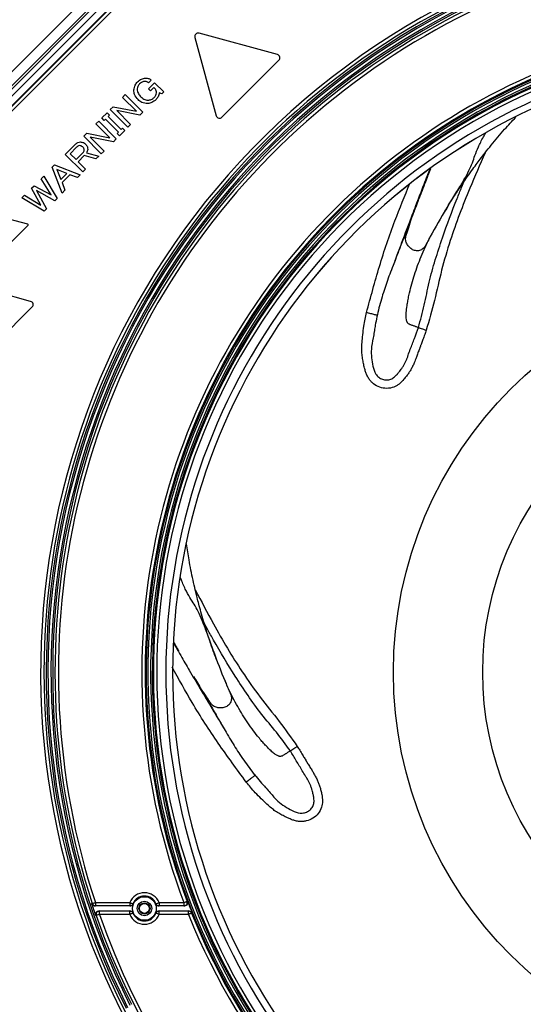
# Model space of a CAD drawing. Header units: millimetres. Extents: x 25 to 1935, y 715 to 2336.
# Tile 99 of 252: x 693 to 742, y 1921 to 2019. Entities that reach past the tile are written whole.
import ezdxf

# ---------------------------------------------------------------- set-up
doc = ezdxf.new("R2010")
doc.units = ezdxf.units.MM
doc.header["$LTSCALE"] = 2
doc.layers.get('0').update_dxf_attribs({"color": 2})

msp = doc.modelspace()

# ---------------------------------------------------------------- linework, layer by layer
at = {"color": 2, "linetype": 'Continuous', "lineweight": 30}
for p, q in [((724.871, 2046.344), (676.911, 1998.385)), ((725.278, 2045.362), (677.894, 1997.978)), ((678.095, 1997.894), (725.361, 2045.161)), ((724.497, 2043.549), (679.706, 1998.759)), ((724.968, 2043.078), (680.178, 1998.287)), ((680.215, 1998.25), (722.001, 2040.036)), ((722.206, 2039.77), (680.451, 1998.015)), ((710.021, 2016.775), (712.134, 2009.029)), ((718.177, 2015.072), (710.431, 2017.185)), ((712.691, 2008.881), (718.325, 2014.515)), ((705.708, 2012.552), (705.432, 2012.275)), ((705.439, 2011.692), (706.039, 2012.291)), ((705.645, 2011.486), (705.439, 2011.692)), ((705.973, 2011.814), (705.645, 2011.486)), ((706.124, 2011.663), (705.973, 2011.814)), ((706.039, 2012.291), (706.935, 2011.395)), ((702.858, 2010.843), (703.13, 2011.114)), ((704.234, 2009.467), (702.858, 2010.843)), ((703.13, 2011.114), (704.872, 2009.372)), ((706.739, 2011.198), (706.497, 2011.302)), ((706.935, 2011.395), (706.739, 2011.198)), ((701.648, 2009.632), (701.942, 2009.927)), ((701.942, 2009.927), (704.234, 2009.467)), ((700.822, 2008.807), (701.341, 2009.325)), ((701.062, 2008.567), (700.822, 2008.807)), ((701.183, 2008.688), (701.062, 2008.567)), ((702.461, 2007.409), (701.183, 2008.688)), ((701.341, 2009.325), (701.581, 2009.086)), ((701.581, 2009.086), (701.454, 2008.959)), ((701.454, 2008.959), (702.732, 2007.681)), ((703.39, 2007.89), (701.648, 2009.632)), ((702.286, 2009.537), (703.662, 2008.162)), ((704.584, 2009.084), (702.286, 2009.537)), ((704.872, 2009.372), (704.584, 2009.084)), ((700.237, 2008.222), (700.509, 2008.493)), ((701.613, 2006.846), (700.237, 2008.222)), ((700.509, 2008.493), (702.251, 2006.751)), ((702.732, 2007.681), (702.859, 2007.807)), ((702.859, 2007.807), (703.099, 2007.568)), ((703.662, 2008.162), (703.39, 2007.89)), ((699.027, 2007.012), (699.321, 2007.306)), ((700.769, 2005.269), (699.027, 2007.012)), ((699.321, 2007.306), (701.613, 2006.846)), ((701.963, 2006.463), (699.665, 2006.916)), ((699.665, 2006.916), (701.041, 2005.541)), ((702.251, 2006.751), (701.963, 2006.463)), ((702.34, 2007.289), (702.461, 2007.409)), ((702.58, 2007.049), (702.34, 2007.289)), ((703.099, 2007.568), (702.58, 2007.049)), ((697.207, 2005.212), (698.182, 2006.187)), ((698.329, 2005.923), (697.684, 2005.278)), ((698.949, 2003.469), (697.207, 2005.212)), ((697.684, 2005.278), (698.273, 2004.688)), ((698.273, 2004.688), (698.953, 2005.369)), ((699.078, 2005.082), (698.478, 2004.483)), ((700.235, 2004.755), (699.078, 2005.082)), ((699.289, 2005.378), (700.524, 2005.044)), ((700.524, 2005.044), (700.235, 2004.755)), ((701.041, 2005.541), (700.769, 2005.269)), ((695.911, 2003.936), (696.141, 2004.167)), ((696.89, 2001.389), (695.911, 2003.936)), ((696.141, 2004.167), (698.688, 2003.188)), ((698.478, 2004.483), (699.22, 2003.741)), ((694.818, 2002.802), (695.072, 2003.056)), ((695.072, 2003.056), (696.396, 2000.855)), ((696.362, 2003.715), (696.766, 2002.712)), ((697.365, 2003.312), (696.362, 2003.715)), ((696.766, 2002.712), (697.365, 2003.312)), ((697.651, 2003.187), (696.89, 2002.426)), ((698.411, 2002.911), (697.651, 2003.187)), ((698.688, 2003.188), (698.411, 2002.911)), ((699.22, 2003.741), (698.949, 2003.469)), ((733.084, 2003.229), (733.057, 2003.159)), ((733.221, 2003.588), (733.3, 2003.786)), ((733.303, 2003.789), (733.261, 2003.68)), ((693.873, 2001.857), (694.126, 2002.111)), ((694.786, 2000.183), (693.873, 2001.857)), ((694.126, 2002.111), (695.801, 2001.197)), ((695.801, 2001.197), (694.818, 2002.802)), ((696.89, 2002.426), (697.166, 2001.666)), ((736.385, 2001.929), (736.648, 2002.567)), ((692.927, 2000.912), (693.181, 2001.165)), ((695.128, 1999.587), (692.927, 2000.912)), ((693.181, 2001.165), (694.786, 2000.183)), ((696.166, 2000.625), (694.346, 2001.638)), ((694.346, 2001.638), (695.358, 1999.818)), ((697.166, 2001.666), (696.89, 2001.389)), ((696.396, 2000.855), (696.166, 2000.625)), ((693.494, 1998.307), (690.257, 1999.174)), ((695.358, 1999.818), (695.128, 1999.587)), ((731.7, 1999.588), (731.639, 1999.432)), ((691.155, 1995.826), (693.524, 1998.195)), ((693.782, 1990.677), (686.035, 1992.789)), ((688.296, 1984.486), (693.93, 1990.119)), ((711.293, 1958.197), (710.958, 1958.8)), ((707.937, 1956.912), (708.239, 1956.391)), ((708.023, 1956.757), (707.937, 1956.908)), ((710.203, 1953.074), (710.286, 1952.929)), ((703.613, 1930.889), (700.13, 1930.889)), ((700.185, 1931.223), (700.185, 1930.889)), ((700.185, 1931.223), (703.584, 1931.223)), ((703.584, 1931.223), (703.584, 1930.889)), ((708.984, 1930.889), (706.452, 1930.889)), ((706.48, 1931.223), (706.48, 1930.889)), ((706.48, 1931.223), (708.928, 1931.223)), ((708.928, 1931.223), (708.928, 1930.889)), ((700.525, 1930.389), (703.613, 1930.389)), ((700.581, 1930.056), (700.581, 1930.389)), ((703.584, 1930.056), (700.581, 1930.056)), ((703.584, 1930.056), (703.584, 1930.389)), ((706.452, 1930.389), (709.439, 1930.389)), ((706.48, 1930.056), (706.48, 1930.389)), ((709.382, 1930.056), (706.48, 1930.056)), ((709.382, 1930.056), (709.382, 1930.389))]:
    msp.add_line(p, q, dxfattribs=at)
at = {"color": 2, "linetype": 'Continuous', "lineweight": 30, "flags": 128}
for points in [[(699.813, 1931.118), (699.825, 1931.118), (699.868, 1931.118)], [(699.868, 1931.118), (699.875, 1931.12), (699.894, 1931.127), (699.924, 1931.136), (699.963, 1931.149), (700.011, 1931.165), (700.065, 1931.183), (700.124, 1931.202), (700.185, 1931.223)], [(703.584, 1931.223), (703.644, 1931.198), (703.702, 1931.175), (703.755, 1931.154), (703.802, 1931.135), (703.841, 1931.119), (703.869, 1931.108), (703.887, 1931.101), (703.894, 1931.098)], [(703.894, 1931.098), (703.9, 1931.098), (703.921, 1931.096)], [(706.144, 1931.096), (706.15, 1931.096), (706.171, 1931.098)], [(706.171, 1931.098), (706.178, 1931.101), (706.196, 1931.108), (706.224, 1931.119), (706.263, 1931.135), (706.31, 1931.154), (706.363, 1931.175), (706.42, 1931.198), (706.48, 1931.223)], [(708.928, 1931.223), (708.989, 1931.245), (709.046, 1931.267), (709.1, 1931.287), (709.147, 1931.305), (709.186, 1931.32), (709.215, 1931.331), (709.233, 1931.338), (709.24, 1931.34)], [(709.24, 1931.34), (709.253, 1931.34), (709.296, 1931.34)], [(700.266, 1929.946), (700.254, 1929.946), (700.211, 1929.946)], [(700.581, 1930.056), (700.52, 1930.035), (700.462, 1930.014), (700.408, 1929.995), (700.36, 1929.979), (700.321, 1929.965), (700.292, 1929.955), (700.273, 1929.949), (700.266, 1929.946)], [(703.894, 1930.18), (703.887, 1930.178), (703.869, 1930.171), (703.841, 1930.159), (703.802, 1930.144), (703.755, 1930.125), (703.702, 1930.103), (703.644, 1930.08), (703.584, 1930.056)], [(703.921, 1930.183), (703.915, 1930.182), (703.894, 1930.18)], [(706.171, 1930.18), (706.165, 1930.181), (706.144, 1930.183)], [(706.48, 1930.056), (706.42, 1930.08), (706.363, 1930.103), (706.31, 1930.125), (706.263, 1930.144), (706.224, 1930.159), (706.196, 1930.171), (706.178, 1930.178), (706.171, 1930.18)], [(709.692, 1930.18), (709.685, 1930.177), (709.667, 1930.17), (709.638, 1930.158), (709.599, 1930.143), (709.552, 1930.124), (709.499, 1930.103), (709.442, 1930.08), (709.382, 1930.056)], [(709.748, 1930.18), (709.736, 1930.18), (709.692, 1930.18)]]:
    msp.add_lwpolyline(points, dxfattribs=at)
at = {"color": 2, "linetype": 'Continuous', "lineweight": 30}
for centre, radius in [((769.245, 1954.011), 39.604), ((769.245, 1954.011), 30.778), ((705.032, 1930.639), 1.167), ((705.032, 1930.639), 0.718), ((705.032, 1930.639), 0.549), ((705.032, 1930.639), 0.486)]:
    msp.add_circle(centre, radius, dxfattribs=at)
for centre, radius, start, end in [((769.245, 1954.011), 74.478, 44.88589, 213.44878), ((769.245, 1954.011), 74.144, 44.62672, 315.37328), ((769.245, 1954.011), 73.92, 44.43128, 206.71149), ((769.245, 1954.011), 73.753, 44.43128, 206.71149), ((769.245, 1954.011), 73.447, 44.18648, 206.63233), ((769.245, 1954.011), 73.28, 43.93779, 206.63233), ((769.245, 1954.011), 73.056, 76.39795, 198.26162), ((769.245, 1954.011), 72.722, 76.39795, 198.26162), ((769.245, 1954.011), 64.478, 74.61823, 200.697), ((769.245, 1954.011), 64.144, 74.61823, 200.697), ((769.245, 1954.011), 64.036, 34.50912, 274.90532), ((769.245, 1954.011), 63.87, 34.45269, 274.75417), ((769.245, 1954.011), 63.597, 34.0925, 274.73953), ((769.245, 1954.011), 63.43, 34.0925, 274.83279), ((769.245, 1954.011), 63.322, 33.55777, 274.87593), ((769.245, 1954.011), 62.989, 33.09796, 274.87593), ((710.343, 2016.863), 0.333, 74.7442, 195.25617), ((769.245, 1954.011), 62.101, 31.81926, 328.18074), ((769.245, 1954.011), 61.434, 30.80251, 329.19749), ((769.245, 1954.011), 61.435, 30.80277, 329.19723), ((718.09, 2014.75), 0.333, 315, 74.7442), ((712.456, 2009.116), 0.333, 195.25617, 315), ((693.477, 1998.243), 0.0667, 315, 74.99696), ((693.694, 1990.355), 0.333, 315, 74.7442), ((705.032, 1930.639), 1.561, 21.94201, 158.05799), ((705.032, 1930.639), 1.228, 21.94201, 158.05799), ((769.245, 1954.011), 73.108, 198.24799, 199.2179), ((700.185, 1931.223), 0.333, 198.25236, 269.99791), ((703.584, 1931.223), 0.333, 270.00007, 338.06155), ((705.032, 1930.639), 1.202, 157.66336, 202.33664), ((705.032, 1930.639), 1.202, 337.66336, 22.33664), ((706.48, 1931.223), 0.333, 201.93995, 269.99843), ((708.928, 1931.223), 0.333, 270.00752, 20.69589), ((769.245, 1954.011), 64.092, 200.71463, 201.82807), ((700.581, 1930.056), 0.333, 90.00707, 199.23161), ((769.245, 1954.011), 73.056, 199.23231, 304.78387), ((769.245, 1954.011), 72.722, 199.23231, 304.78387), ((703.584, 1930.056), 0.333, 21.93885, 89.99953), ((705.032, 1930.639), 1.561, 201.94201, 338.05799), ((705.032, 1930.639), 1.228, 201.94201, 338.05799), ((706.48, 1930.056), 0.333, 90.00196, 158.05966), ((709.382, 1930.056), 0.333, 21.79974, 89.99655), ((769.245, 1954.011), 64.478, 201.80939, 274.96321), ((769.245, 1954.011), 64.144, 201.80939, 274.96321)]:
    msp.add_arc(centre, radius, start, end, dxfattribs=at)
for points, knots in [([(704.357, 2012.382), (704.48, 2012.49), (704.701, 2012.684), (704.989, 2012.732), (705.115, 2012.753)], [0, 0, 0, 0, 0.560029, 1, 1, 1, 1]), ([(705.115, 2012.753), (705.238, 2012.749), (705.458, 2012.742), (705.632, 2012.61), (705.708, 2012.552)], [0, 0, 0, 0, 0.559412, 1, 1, 1, 1]), ([(703.983, 2011.58), (704.012, 2011.749), (704.065, 2012.052), (704.267, 2012.281), (704.357, 2012.382)], [0, 0, 0, 0, 0.558963, 1, 1, 1, 1]), ([(704.55, 2012.188), (704.48, 2012.106), (704.355, 2011.959), (704.326, 2011.77), (704.314, 2011.687)], [0, 0, 0, 0, 0.559726, 1, 1, 1, 1]), ([(704.314, 2011.687), (704.317, 2011.604), (704.323, 2011.438), (704.448, 2011.164), (704.59, 2011.005), (704.677, 2010.909)], [0, 0, 0, 0, 0.279748, 0.559907, 1, 1, 1, 1]), ([(705.008, 2012.422), (704.911, 2012.401), (704.737, 2012.362), (704.607, 2012.241), (704.55, 2012.188)], [0, 0, 0, 0, 0.558186, 1, 1, 1, 1]), ([(705.432, 2012.275), (705.36, 2012.326), (705.233, 2012.418), (705.077, 2012.421), (705.008, 2012.422)], [0, 0, 0, 0, 0.559326, 1, 1, 1, 1]), ([(706.215, 2011.285), (706.215, 2011.36), (706.214, 2011.494), (706.152, 2011.612), (706.124, 2011.663)], [0, 0, 0, 0, 0.560432, 1, 1, 1, 1]), ([(704.4, 2010.632), (704.264, 2010.785), (704.021, 2011.059), (703.995, 2011.421), (703.983, 2011.58)], [0, 0, 0, 0, 0.560491, 1, 1, 1, 1]), ([(705.371, 2010.238), (705.165, 2010.254), (704.797, 2010.283), (704.522, 2010.525), (704.4, 2010.632)], [0, 0, 0, 0, 0.558331, 1, 1, 1, 1]), ([(704.677, 2010.909), (704.803, 2010.797), (705.028, 2010.598), (705.326, 2010.577), (705.456, 2010.568)], [0, 0, 0, 0, 0.560398, 1, 1, 1, 1]), ([(706.174, 2010.634), (706.044, 2010.518), (705.81, 2010.313), (705.505, 2010.261), (705.371, 2010.238)], [0, 0, 0, 0, 0.560135, 1, 1, 1, 1]), ([(705.456, 2010.568), (705.572, 2010.594), (705.78, 2010.642), (705.935, 2010.786), (706.004, 2010.85)], [0, 0, 0, 0, 0.558171, 1, 1, 1, 1]), ([(706.004, 2010.85), (706.066, 2010.921), (706.176, 2011.048), (706.203, 2011.213), (706.215, 2011.285)], [0, 0, 0, 0, 0.559981, 1, 1, 1, 1]), ([(706.497, 2011.302), (706.47, 2011.161), (706.422, 2010.908), (706.25, 2010.717), (706.174, 2010.634)], [0, 0, 0, 0, 0.558723, 1, 1, 1, 1]), ([(734.648, 1999.465), (734.755, 1999.645), (735.03, 2000.105), (735.439, 2000.75), (735.817, 2001.335), (736.106, 2001.77), (736.417, 2002.234), (736.833, 2002.839), (737.325, 2003.532), (737.797, 2004.178), (738.244, 2004.773), (738.739, 2005.414), (739.321, 2006.145), (739.966, 2006.922), (740.763, 2007.845), (741.363, 2008.487), (741.732, 2008.88)], [0, 0, 0, 0, 0.052382, 0.133922, 0.191845, 0.227227, 0.262831, 0.328271, 0.407415, 0.471973, 0.526116, 0.593673, 0.678405, 0.767504, 0.857301, 1, 1, 1, 1]), ([(735.079, 2000.175), (735.368, 2000.639), (735.952, 2001.574), (736.649, 2002.718), (737.141, 2003.628), (737.463, 2004.386), (737.686, 2005.088), (738.026, 2005.929), (738.395, 2006.701), (738.702, 2007.216), (738.785, 2007.356)], [0, 0, 0, 0, 0.132114, 0.266381, 0.401169, 0.537048, 0.673675, 0.81069, 0.948575, 1, 1, 1, 1]), ([(698.182, 2006.187), (698.265, 2006.259), (698.415, 2006.389), (698.609, 2006.421), (698.694, 2006.434)], [0, 0, 0, 0, 0.5599012, 1, 1, 1, 1]), ([(698.618, 2006.073), (698.557, 2006.058), (698.449, 2006.031), (698.366, 2005.956), (698.329, 2005.923)], [0, 0, 0, 0, 0.559191, 1, 1, 1, 1]), ([(698.935, 2005.941), (698.883, 2005.985), (698.791, 2006.064), (698.671, 2006.07), (698.618, 2006.073)], [0, 0, 0, 0, 0.559982, 1, 1, 1, 1]), ([(698.694, 2006.434), (698.804, 2006.424), (699.001, 2006.407), (699.147, 2006.276), (699.211, 2006.218)], [0, 0, 0, 0, 0.558044, 1, 1, 1, 1]), ([(699.078, 2005.636), (699.077, 2005.668), (699.074, 2005.734), (699.024, 2005.841), (698.969, 2005.903), (698.935, 2005.941)], [0, 0, 0, 0, 0.279755, 0.559921, 1, 1, 1, 1]), ([(699.211, 2006.218), (699.283, 2006.133), (699.412, 2005.983), (699.423, 2005.787), (699.428, 2005.701)], [0, 0, 0, 0, 0.560021, 1, 1, 1, 1]), ([(698.953, 2005.369), (698.99, 2005.413), (699.056, 2005.491), (699.071, 2005.592), (699.078, 2005.636)], [0, 0, 0, 0, 0.559707, 1, 1, 1, 1]), ([(699.428, 2005.701), (699.414, 2005.635), (699.39, 2005.518), (699.32, 2005.421), (699.289, 2005.378)], [0, 0, 0, 0, 0.558915, 1, 1, 1, 1]), ([(738.697, 2005.357), (738.188, 2004.195), (736.94, 2001.345), (735.466, 1997.482), (734.37, 1993.756), (733.736, 1990.764), (733.167, 1988.806), (732.883, 1987.828)], [0, 0, 0, 0, 0.205738, 0.504504, 0.669528, 0.834876, 1, 1, 1, 1]), ([(733.309, 2003.794), (733.217, 2003.562), (733.101, 2003.269), (732.994, 2002.986), (732.96, 2002.892), (732.946, 2002.853), (732.941, 2002.84), (732.942, 2002.841), (732.942, 2002.841)], [0, 0, 0, 0, 0.644156, 0.815133, 0.932607, 0.971543, 0.997608, 1, 1, 1, 1]), ([(733.241, 2003.741), (733.179, 2003.59), (733, 2003.156), (732.727, 2002.455), (732.416, 2001.649), (732.093, 2000.801), (731.765, 1999.938), (731.445, 1999.094), (731.166, 1998.359), (730.871, 1997.582), (730.503, 1996.609), (730.116, 1995.607), (729.869, 1994.916), (729.78, 1994.666)], [0, 0, 0, 0, 0.051207, 0.147056, 0.233864, 0.319301, 0.427632, 0.519374, 0.598078, 0.669694, 0.774016, 0.918175, 1, 1, 1, 1]), ([(733.089, 2003.224), (733.089, 2003.225), (733.089, 2003.226), (733.082, 2003.215), (733.073, 2003.197), (733.063, 2003.174), (733.046, 2003.133), (733.022, 2003.073), (732.96, 2002.911), (732.828, 2002.549), (732.604, 2001.958), (732.275, 2001.131), (732.03, 2000.484), (731.891, 2000.118)], [0, 0, 0, 0, 0.0099477, 0.0246447, 0.031436, 0.038165, 0.052407, 0.0692202, 0.0891286, 0.1889085, 0.381413, 0.6497998, 1, 1, 1, 1]), ([(732.999, 2002.998), (733.012, 2003.034), (733.055, 2003.151), (733.126, 2003.339), (733.186, 2003.497), (733.221, 2003.588)], [0, 0, 0, 0, 0.162019, 0.518473, 1, 1, 1, 1]), ([(726.982, 1989.559), (727.395, 1991.089), (728.221, 1994.151), (729.65, 1998.413), (730.764, 2001.097), (731.27, 2002.316)], [0, 0, 0, 0, 0.352846, 0.706241, 1, 1, 1, 1]), ([(732.11, 1988.081), (732.313, 1988.82), (732.719, 1990.299), (733.136, 1992.562), (733.769, 1994.772), (734.674, 1997.546), (735.553, 1999.932), (736.236, 2001.572), (736.385, 2001.929)], [0, 0, 0, 0, 0.1582868, 0.316942, 0.4749033, 0.6328886, 0.919943, 1, 1, 1, 1]), ([(731.907, 2000.158), (731.727, 1999.69), (731.402, 1998.846), (730.957, 1997.693), (730.608, 1996.792), (730.335, 1996.089), (730.099, 1995.485), (729.856, 1994.863), (729.579, 1994.15), (729.172, 1993.097), (728.683, 1991.709), (728.274, 1990.301), (728.005, 1989.153), (727.859, 1988.391), (727.782, 1987.894), (727.753, 1987.671), (727.747, 1987.606), (727.744, 1987.577), (727.746, 1987.581), (727.746, 1987.582)], [0, 0, 0, 0, 0.112128, 0.202375, 0.270191, 0.321205, 0.363522, 0.40818, 0.461533, 0.527162, 0.652047, 0.787584, 0.858142, 0.92504, 0.97126, 0.986722, 0.992744, 0.997947, 1, 1, 1, 1]), ([(735.079, 2000.175), (734.532, 1999.267), (733.894, 1998.209), (733.22, 1996.966), (732.971, 1996.501), (732.786, 1996.118), (732.574, 1995.889), (732.408, 1995.774), (732.22, 1995.701), (732.021, 1995.67), (731.821, 1995.684), (731.567, 1995.757), (731.287, 1995.942), (731.024, 1996.24), (730.881, 1996.544), (730.821, 1996.875), (730.892, 1997.211), (731.026, 1997.591), (731.211, 1998.152), (731.467, 1999.005), (731.739, 1999.711), (731.896, 2000.118)], [0, 0, 0, 0, 0.293599, 0.342478, 0.3913, 0.440341, 0.458786, 0.477218, 0.495781, 0.514257, 0.532543, 0.550745, 0.587158, 0.623508, 0.660049, 0.678574, 0.715729, 0.753194, 0.790629, 0.879153, 1, 1, 1, 1]), ([(732.11, 1988.081), (732.073, 1988.093), (731.999, 1988.116), (731.873, 1988.162), (731.743, 1988.21), (731.625, 1988.253), (731.522, 1988.288), (731.411, 1988.323), (731.272, 1988.369), (731.139, 1988.44), (731.055, 1988.531), (731.017, 1988.592), (731.001, 1988.622), (730.983, 1988.659), (730.954, 1988.733), (730.919, 1988.884), (730.897, 1989.156), (730.912, 1989.611), (730.978, 1990.166), (731.06, 1990.655), (731.139, 1991.076), (731.317, 1991.91), (731.691, 1993.299), (732.361, 1995.116), (732.988, 1996.507), (733.398, 1997.252), (733.497, 1997.433)], [0, 0, 0, 0, 0.03023, 0.060441, 0.090605, 0.120734, 0.141832, 0.163494, 0.202988, 0.252346, 0.285905, 0.298239, 0.302845, 0.308129, 0.324226, 0.350082, 0.385536, 0.430429, 0.489963, 0.527712, 0.545786, 0.585637, 0.711725, 0.836122, 0.960405, 1, 1, 1, 1]), ([(732.883, 1987.828), (732.834, 1987.682), (732.729, 1987.37), (732.565, 1986.93), (732.434, 1986.576), (732.354, 1986.364), (732.315, 1986.261), (732.298, 1986.215), (732.287, 1986.187), (732.28, 1986.167), (732.255, 1986.097), (732.182, 1985.895), (732.064, 1985.568), (731.929, 1985.191), (731.806, 1984.868), (731.68, 1984.557), (731.534, 1984.236), (731.357, 1983.899), (731.159, 1983.587), (730.936, 1983.28), (730.633, 1982.898), (730.307, 1982.564), (729.958, 1982.325), (729.567, 1982.131), (728.99, 1982.026), (728.276, 1982.145), (727.762, 1982.442), (727.425, 1982.751), (727.199, 1983.034), (727.017, 1983.358), (726.883, 1983.718), (726.776, 1984.108), (726.678, 1984.541), (726.591, 1985.028), (726.53, 1985.52), (726.505, 1986.047), (726.538, 1986.66), (726.612, 1987.395), (726.709, 1988.171), (726.829, 1988.902), (726.933, 1989.347), (726.982, 1989.559)], [0, 0, 0, 0, 0.02854, 0.061275, 0.087376, 0.09886, 0.103371, 0.107883, 0.108021, 0.109025, 0.11174, 0.121888, 0.148908, 0.176413, 0.196535, 0.213175, 0.238876, 0.262098, 0.283982, 0.307495, 0.332632, 0.374864, 0.393603, 0.411152, 0.45585, 0.499919, 0.543228, 0.564249, 0.584843, 0.61026, 0.632995, 0.656255, 0.685395, 0.715727, 0.748181, 0.777607, 0.813857, 0.862305, 0.914948, 0.959492, 1, 1, 1, 1]), ([(728.113, 1989.273), (728.098, 1989.277), (728.075, 1989.283), (727.934, 1989.318), (727.788, 1989.355), (727.607, 1989.401), (727.343, 1989.468), (727.124, 1989.523), (726.982, 1989.559)], [0, 0, 0, 0, 0.239458, 0.368362, 0.5, 0.631638, 0.76054, 1, 1, 1, 1]), ([(727.752, 1987.652), (727.712, 1987.455), (727.597, 1986.889), (727.432, 1986.043), (727.463, 1985.097), (727.586, 1984.269), (727.797, 1983.579), (728.184, 1983.161), (728.557, 1982.949), (728.979, 1982.873), (729.402, 1982.953), (729.756, 1983.183), (729.94, 1983.39), (730.029, 1983.491)], [0, 0, 0, 0, 0.089108, 0.256435, 0.381695, 0.506894, 0.629715, 0.691736, 0.754723, 0.81679, 0.877763, 0.940583, 1, 1, 1, 1]), ([(731.092, 1985.356), (731.166, 1985.55), (731.375, 1986.102), (731.715, 1987.009), (731.978, 1987.725), (732.11, 1988.081)], [0, 0, 0, 0, 0.214104, 0.608535, 1, 1, 1, 1]), ([(732.11, 1988.081), (732.136, 1988.073), (732.191, 1988.055), (732.378, 1987.993), (732.617, 1987.915), (732.797, 1987.856), (732.883, 1987.828)], [0, 0, 0, 0, 0.242688, 0.500017, 0.757336, 1, 1, 1, 1]), ([(730.139, 1983.627), (730.222, 1983.725), (730.345, 1983.871), (730.553, 1984.164), (730.665, 1984.352), (730.739, 1984.487), (730.808, 1984.622), (730.899, 1984.81), (731.023, 1985.115), (731.07, 1985.257), (731.101, 1985.353)], [0, 0, 0, 0, 0.275571, 0.407172, 0.461005, 0.510387, 0.559122, 0.611014, 0.735181, 1, 1, 1, 1]), ([(730.029, 1983.491), (730.036, 1983.497), (730.077, 1983.539), (730.11, 1983.588), (730.137, 1983.63)], [0, 0, 0, 0, 0.157994, 1, 1, 1, 1]), ([(712.137, 1955.302), (712.063, 1955.498), (711.874, 1956), (711.625, 1956.722), (711.404, 1957.382), (711.243, 1957.879), (711.075, 1958.412), (710.861, 1959.113), (710.625, 1959.931), (710.415, 1960.703), (710.229, 1961.423), (710.036, 1962.209), (709.828, 1963.12), (709.622, 1964.11), (709.397, 1965.308), (709.27, 1966.178), (709.192, 1966.712)], [0, 0, 0, 0, 0.052377, 0.13391, 0.191827, 0.227206, 0.262807, 0.32824, 0.407377, 0.471929, 0.526067, 0.593618, 0.678342, 0.767432, 0.857221, 1, 1, 1, 1]), ([(711.85, 1956.082), (711.668, 1956.597), (711.301, 1957.636), (710.841, 1958.894), (710.435, 1959.847), (710.044, 1960.572), (709.634, 1961.183), (709.189, 1961.974), (708.825, 1962.719), (708.624, 1963.253), (708.577, 1963.378)], [0, 0, 0, 0, 0.133306, 0.268785, 0.404788, 0.541894, 0.679753, 0.818004, 0.957134, 1, 1, 1, 1]), ([(710.054, 1962.142), (710.646, 1961.019), (712.096, 1958.266), (714.197, 1954.705), (716.427, 1951.525), (718.37, 1949.164), (719.547, 1947.499), (720.135, 1946.667)], [0, 0, 0, 0, 0.205738, 0.504504, 0.669528, 0.834876, 1, 1, 1, 1]), ([(719.454, 1946.22), (719.003, 1946.839), (718.099, 1948.079), (716.591, 1949.816), (715.257, 1951.689), (713.653, 1954.126), (712.336, 1956.301), (711.479, 1957.857), (711.293, 1958.197)], [0, 0, 0, 0, 0.158287, 0.316942, 0.474903, 0.632888, 0.919943, 1, 1, 1, 1]), ([(707.934, 1956.836), (708.007, 1956.704), (708.229, 1956.304), (708.601, 1955.664), (709.037, 1954.918), (709.498, 1954.137), (709.969, 1953.343), (710.43, 1952.567), (710.83, 1951.89), (711.253, 1951.175), (711.785, 1950.28), (712.327, 1949.353), (712.713, 1948.73), (712.853, 1948.504)], [0, 0, 0, 0, 0.047539, 0.143759, 0.230902, 0.316669, 0.425419, 0.517515, 0.596524, 0.668417, 0.773142, 0.917859, 1, 1, 1, 1]), ([(707.938, 1956.919), (708.054, 1956.715), (708.203, 1956.454), (708.352, 1956.205), (708.404, 1956.119), (708.426, 1956.084), (708.433, 1956.072), (708.433, 1956.073), (708.433, 1956.073)], [0, 0, 0, 0, 0.630773, 0.808181, 0.930073, 0.970473, 0.997518, 1, 1, 1, 1]), ([(708.346, 1956.215), (708.326, 1956.249), (708.261, 1956.355), (708.158, 1956.527), (708.072, 1956.673), (708.023, 1956.757)], [0, 0, 0, 0, 0.1620191, 0.5184724, 1, 1, 1, 1]), ([(711.85, 1956.082), (712.218, 1955.088), (712.648, 1953.929), (713.2, 1952.628), (713.408, 1952.142), (713.592, 1951.76), (713.639, 1951.451), (713.625, 1951.25), (713.565, 1951.057), (713.465, 1950.882), (713.33, 1950.735), (713.114, 1950.581), (712.796, 1950.478), (712.398, 1950.458), (712.071, 1950.535), (711.775, 1950.695), (711.556, 1950.96), (711.343, 1951.302), (711.02, 1951.796), (710.512, 1952.528), (710.13, 1953.181), (709.91, 1953.558)], [0, 0, 0, 0, 0.293599, 0.342478, 0.3913, 0.440341, 0.458786, 0.477218, 0.495781, 0.514257, 0.532543, 0.550745, 0.587158, 0.623508, 0.660049, 0.678573, 0.715729, 0.753194, 0.790629, 0.879153, 1, 1, 1, 1]), ([(715.101, 1943.133), (714.163, 1944.409), (712.284, 1946.964), (709.83, 1950.759), (708.415, 1953.324), (707.766, 1954.501)], [0, 0, 0, 0, 0.350978, 0.702502, 1, 1, 1, 1]), ([(709.886, 1953.591), (710.139, 1953.159), (710.597, 1952.379), (711.221, 1951.312), (711.708, 1950.477), (712.086, 1949.825), (712.411, 1949.264), (712.747, 1948.687), (713.132, 1948.025), (713.701, 1947.05), (714.481, 1945.803), (715.327, 1944.605), (716.056, 1943.679), (716.561, 1943.09), (716.903, 1942.72), (717.059, 1942.558), (717.105, 1942.513), (717.126, 1942.492), (717.124, 1942.496), (717.124, 1942.497)], [0, 0, 0, 0, 0.112128, 0.202375, 0.270191, 0.321205, 0.363522, 0.40818, 0.461533, 0.527162, 0.652047, 0.787584, 0.858142, 0.92504, 0.97126, 0.986722, 0.992744, 0.997947, 1, 1, 1, 1]), ([(719.454, 1946.22), (719.422, 1946.198), (719.358, 1946.155), (719.243, 1946.086), (719.124, 1946.014), (719.017, 1945.948), (718.926, 1945.889), (718.829, 1945.824), (718.707, 1945.744), (718.568, 1945.685), (718.445, 1945.676), (718.373, 1945.684), (718.34, 1945.69), (718.3, 1945.699), (718.224, 1945.723), (718.084, 1945.79), (717.857, 1945.942), (717.511, 1946.238), (717.119, 1946.635), (716.787, 1947.004), (716.508, 1947.328), (715.966, 1947.987), (715.114, 1949.146), (714.111, 1950.802), (713.414, 1952.16), (713.087, 1952.946), (713.008, 1953.135)], [0, 0, 0, 0, 0.03023, 0.060441, 0.090605, 0.120734, 0.141832, 0.163494, 0.202988, 0.252346, 0.285905, 0.298239, 0.302845, 0.308129, 0.324226, 0.350082, 0.385536, 0.430429, 0.489963, 0.527712, 0.545785, 0.585637, 0.711725, 0.836122, 0.960405, 1, 1, 1, 1]), ([(720.134, 1946.667), (720.217, 1946.538), (720.396, 1946.261), (720.638, 1945.859), (720.833, 1945.535), (720.949, 1945.341), (721.005, 1945.246), (721.03, 1945.204), (721.046, 1945.178), (721.057, 1945.16), (721.096, 1945.096), (721.208, 1944.914), (721.39, 1944.618), (721.601, 1944.276), (721.777, 1943.979), (721.942, 1943.687), (722.101, 1943.373), (722.254, 1943.024), (722.375, 1942.675), (722.476, 1942.309), (722.585, 1941.834), (722.643, 1941.371), (722.613, 1940.949), (722.52, 1940.522), (722.243, 1940.006), (721.705, 1939.522), (721.152, 1939.304), (720.7, 1939.234), (720.338, 1939.233), (719.972, 1939.294), (719.606, 1939.413), (719.235, 1939.572), (718.835, 1939.766), (718.401, 1940.002), (717.977, 1940.26), (717.55, 1940.57), (717.091, 1940.978), (716.563, 1941.493), (716.016, 1942.054), (715.52, 1942.603), (715.236, 1942.962), (715.101, 1943.133)], [0, 0, 0, 0, 0.0285398, 0.0612755, 0.0873755, 0.0988595, 0.1033712, 0.1078826, 0.1080207, 0.1090246, 0.1117396, 0.1218883, 0.1489082, 0.176413, 0.1965347, 0.2131754, 0.238876, 0.2620982, 0.2839821, 0.3074954, 0.332632, 0.3748643, 0.3936026, 0.4111515, 0.4558499, 0.4999193, 0.543228, 0.564249, 0.5848431, 0.6102599, 0.6329953, 0.656255, 0.6853955, 0.7157268, 0.7481808, 0.7776068, 0.8138569, 0.8623055, 0.914948, 0.9594926, 1, 1, 1, 1]), ([(719.454, 1946.22), (719.477, 1946.235), (719.526, 1946.267), (719.69, 1946.375), (719.901, 1946.513), (720.058, 1946.617), (720.135, 1946.667)], [0, 0, 0, 0, 0.242688, 0.500016, 0.757335, 1, 1, 1, 1]), ([(720.951, 1943.725), (720.845, 1943.904), (720.543, 1944.411), (720.046, 1945.243), (719.651, 1945.895), (719.454, 1946.22)], [0, 0, 0, 0, 0.214103, 0.608535, 1, 1, 1, 1]), ([(716.031, 1943.838), (716.018, 1943.829), (715.999, 1943.814), (715.883, 1943.726), (715.763, 1943.635), (715.614, 1943.522), (715.398, 1943.358), (715.218, 1943.221), (715.101, 1943.133)], [0, 0, 0, 0, 0.239458, 0.368362, 0.500001, 0.631639, 0.760542, 1, 1, 1, 1]), ([(721.708, 1941.902), (721.683, 1942.028), (721.645, 1942.215), (721.545, 1942.56), (721.469, 1942.765), (721.409, 1942.907), (721.347, 1943.045), (721.257, 1943.234), (721.096, 1943.521), (721.014, 1943.646), (720.958, 1943.731)], [0, 0, 0, 0, 0.27557, 0.407172, 0.461005, 0.510386, 0.559122, 0.611014, 0.735181, 1, 1, 1, 1]), ([(717.073, 1942.545), (717.201, 1942.391), (717.572, 1941.948), (718.131, 1941.292), (718.89, 1940.727), (719.614, 1940.306), (720.285, 1940.041), (720.853, 1940.083), (721.252, 1940.243), (721.574, 1940.525), (721.775, 1940.906), (721.816, 1941.326), (721.769, 1941.599), (721.746, 1941.731)], [0, 0, 0, 0, 0.089108, 0.256435, 0.381695, 0.506894, 0.629715, 0.691735, 0.754723, 0.81679, 0.877764, 0.940583, 1, 1, 1, 1]), ([(721.746, 1941.731), (721.745, 1941.74), (721.738, 1941.799), (721.72, 1941.855), (721.704, 1941.903)], [0, 0, 0, 0, 0.157996, 1, 1, 1, 1]), ([(700.13, 1930.889), (700.092, 1930.893), (700.017, 1930.9), (699.918, 1930.958), (699.848, 1931.034), (699.823, 1931.093), (699.813, 1931.118)], [0, 0, 0, 0, 0.2693186, 0.5386297, 0.8079351, 1, 1, 1, 1]), ([(703.921, 1931.096), (703.903, 1931.063), (703.868, 1930.996), (703.777, 1930.926), (703.688, 1930.893), (703.631, 1930.89), (703.613, 1930.889)], [0, 0, 0, 0, 0.285515, 0.571041, 0.856561, 1, 1, 1, 1]), ([(706.452, 1930.889), (706.415, 1930.893), (706.34, 1930.9), (706.24, 1930.958), (706.176, 1931.028), (706.152, 1931.079), (706.144, 1931.096)], [0, 0, 0, 0, 0.285538, 0.571081, 0.856615, 1, 1, 1, 1]), ([(709.296, 1931.34), (709.306, 1931.304), (709.326, 1931.231), (709.307, 1931.118), (709.255, 1931.017), (709.171, 1930.939), (709.076, 1930.896), (709.012, 1930.891), (708.984, 1930.889)], [0, 0, 0, 0, 0.1745061, 0.3490092, 0.5235171, 0.6980421, 0.8725932, 1, 1, 1, 1]), ([(700.211, 1929.946), (700.202, 1929.983), (700.184, 1930.056), (700.205, 1930.169), (700.26, 1930.269), (700.346, 1930.344), (700.439, 1930.384), (700.501, 1930.388), (700.525, 1930.389)], [0, 0, 0, 0, 0.176894, 0.353784, 0.530675, 0.707586, 0.884532, 1, 1, 1, 1]), ([(703.613, 1930.389), (703.65, 1930.386), (703.725, 1930.378), (703.825, 1930.321), (703.889, 1930.25), (703.913, 1930.2), (703.921, 1930.183)], [0, 0, 0, 0, 0.285539, 0.571085, 0.856615, 1, 1, 1, 1]), ([(706.144, 1930.183), (706.161, 1930.216), (706.197, 1930.282), (706.288, 1930.353), (706.377, 1930.385), (706.433, 1930.388), (706.452, 1930.389)], [0, 0, 0, 0, 0.285524, 0.571038, 0.856573, 1, 1, 1, 1]), ([(709.439, 1930.389), (709.476, 1930.386), (709.551, 1930.378), (709.651, 1930.321), (709.716, 1930.25), (709.74, 1930.198), (709.748, 1930.18)], [0, 0, 0, 0, 0.283437, 0.566874, 0.850301, 1, 1, 1, 1])]:
    msp.add_open_spline(points, degree=3, knots=knots, dxfattribs=at)

doc.saveas('drawing.dxf')
